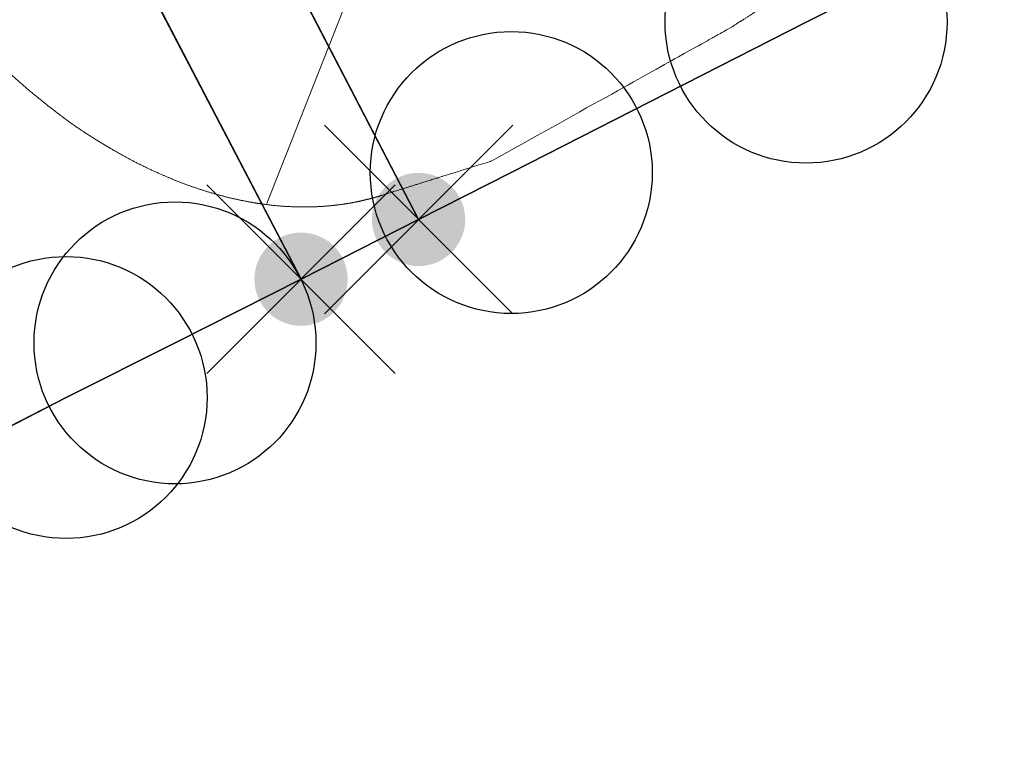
# Model space of a CAD drawing. Header units: metres. Extents: x 339653 to 341672, y 5744753 to 5747397.
# Tile 211 of 256: x 340710.62 to 340715.84, y 5746389.25 to 5746393.14. Entities that reach past the tile are written whole.
import ezdxf

# ---------------------------------------------------------------- set-up
doc = ezdxf.new("R2010")
doc.units = ezdxf.units.M
doc.header["$LTSCALE"] = 0.03
doc.header["$PDMODE"] = 3
doc.header["$PDSIZE"] = 0.5
doc.linetypes.add('ACAD_ISO03W100', pattern=[30, 12, -18])
doc.layers.add('B-Flurstück', color=83, linetype='Continuous')
for name, color, linetype, lineweight in [('B-Topografische_Linien', 83, 'ACAD_ISO03W100', 18), ('Flurstücke_Grenzpunkte', 7, 'Continuous', 25), ('Gewässer', 7, 'Continuous', 25), ('Siedlung', 7, 'Continuous', 25), ('Vegetation', 7, 'Continuous', 25), ('Verkehr', 7, 'Continuous', 25)]:
    doc.layers.add(name, color=color, linetype=linetype, lineweight=lineweight)

# ---------------------------------------------------------------- blocks, each defined once
blk = doc.blocks.new('Grenzpunkt mit Abmarkung (Marke)')
at = {"lineweight": -2}
blk.add_circle((0, 0), 0.4988, dxfattribs=at)
blk = doc.blocks.new('Grenzpunkt. Abmarkung nach Quellenlage nicht zu spezifizieren')
at = {"lineweight": -2}
blk.add_hatch(color=256, dxfattribs=at).paths.add_polyline_path([(0, 0.165, -1), (0, -0.165, -1)], flags=0)
blk.add_point((0, 0), dxfattribs=at)

msp = doc.modelspace()

# ---------------------------------------------------------------- linework, layer by layer
at = {"layer": 'B-Flurstück', "color": 83}
for points in [[(340880.752, 5746478.681, 0), (340866.551, 5746471.314, 0), (340849.758, 5746462.602, 0), (340834.357, 5746454.602, 0), (340832.966, 5746453.889, 0), (340818.767, 5746446.521, 0), (340799.944, 5746436.753, 0), (340782.384, 5746427.639, 0), (340779.225, 5746426.002, 0), (340766.826, 5746419.499, 0), (340714.791, 5746393.127, 0), (340713.226, 5746392.329, 0), (340712.734, 5746392.08, 0), (340712.11, 5746391.763, 0), (340711.441, 5746391.425, 0), (340710.863, 5746391.135, 0), (340709.792, 5746390.585, 0), (340698.661, 5746387.123, 0), (340575.285, 5746377.925, 0)], [(340699.971, 5746416.672, 0), (340712.734, 5746392.08, 0), (340713.226, 5746392.329, 0), (340714.791, 5746393.127, 0), (340766.826, 5746419.499, 0), (340768.557, 5746424.971, 0), (340757.548, 5746446.34, 0), (340702.006, 5746417.725, 0), (340699.971, 5746416.672, 0)], [(340556.128, 5746427.033, 0), (340556.491, 5746426.101, 0), (340575.285, 5746377.925, 0), (340698.661, 5746387.123, 0), (340709.792, 5746390.585, 0), (340710.863, 5746391.135, 0), (340711.441, 5746391.425, 0), (340712.11, 5746391.763, 0), (340710.668, 5746394.53, 0), (340688.722, 5746436.638, 0), (340688.653, 5746436.771, 0), (340687.91, 5746437.317, 0), (340672.692, 5746435.662, 0), (340556.128, 5746427.033, 0)], [(340688.722, 5746436.638, 0), (340710.668, 5746394.53, 0), (340712.11, 5746391.763, 0), (340712.734, 5746392.08, 0), (340699.971, 5746416.672, 0), (340689.529, 5746436.791, 0), (340688.722, 5746436.638, 0)]]:
    msp.add_polyline3d(points, dxfattribs=at)
at = {"layer": 'B-Topografische_Linien', "color": 83, "linetype": 'Continuous', "lineweight": 0}
msp.add_line((340711.9293, 5746392.165), (340712.8091, 5746394.4003), dxfattribs=at)
for points, knots in [([(340713.1201, 5746392.3898), (340714.2602, 5746393.0249), (340714.3062, 5746393.0505), (340714.4226, 5746393.1163), (340714.6713, 5746393.2807), (340714.8841, 5746393.4573), (340715.0877, 5746393.6459), (340715.2689, 5746393.856), (340715.381, 5746394.0025), (340715.5223, 5746394.2121), (340715.6085, 5746394.3766), (340715.6676, 5746394.4971), (340715.7371, 5746394.7041), (340715.7819, 5746394.9191), (340715.8039, 5746395.1399), (340715.8053, 5746395.3645), (340715.788, 5746395.5905), (340715.7541, 5746395.816), (340715.7056, 5746396.0387), (340715.6444, 5746396.2565), (340715.5725, 5746396.4672), (340715.5215, 5746396.5946), (340715.4398, 5746396.7952), (340715.3267, 5746397.0708), (340715.2018, 5746397.3711), (340715.029, 5746397.769), (340714.8467, 5746398.1628), (340714.6882, 5746398.478), (340714.5984, 5746398.646), (340714.4553, 5746398.9107), (340714.1773, 5746399.4134), (340713.8538, 5746399.9842), (340713.527, 5746400.5527), (340713.1989, 5746401.12), (340712.8718, 5746401.6874), (340712.5477, 5746402.2563), (340712.2288, 5746402.8278), (340711.9173, 5746403.4032), (340711.6153, 5746403.9838), (340711.434, 5746404.3506), (340711.332, 5746404.5602), (340711.2031, 5746404.8271), (340710.8987, 5746405.4574), (340710.5942, 5746406.0877), (340710.1143, 5746407.0814), (340707.8156, 5746411.8539), (340704.8748, 5746417.9879), (340702.9173, 5746422.0843), (340701.401, 5746425.2666), (340699.5859, 5746429.0874), (340698.6793, 5746430.9981), (340698.5669, 5746431.2345), (340698.4727, 5746431.4345), (340698.304, 5746431.7989), (340698.0198, 5746432.4412), (340697.7864, 5746432.996), (340697.6335, 5746433.3669), (340697.4076, 5746433.9249), (340697.1131, 5746434.6719), (340696.8216, 5746435.4204), (340696.5294, 5746436.1693), (340696.2331, 5746436.9171), (340695.9292, 5746437.6626), (340695.6138, 5746438.4044), (340695.4206, 5746438.8362), (340695.3116, 5746439.074), (340695.1512, 5746439.3786), (340694.9985, 5746439.6421), (340694.7956, 5746439.964), (340694.5768, 5746440.2765), (340694.3939, 5746440.5231), (340694.2037, 5746440.7673), (340694.0071, 5746441.0099), (340693.8047, 5746441.2519), (340693.6571, 5746441.4245), (340693.5239, 5746441.5784), (340693.3349, 5746441.7674), (340693.1338, 5746441.9373), (340692.9185, 5746442.0869), (340692.6868, 5746442.2149), (340692.4787, 5746442.3025), (340692.256, 5746442.3768), (340692.0245, 5746442.4271), (340691.8378, 5746442.4554), (340691.6498, 5746442.4727), (340691.4611, 5746442.4804), (340691.2724, 5746442.4796), (340691.0842, 5746442.4714), (340690.8972, 5746442.457), (340690.6511, 5746442.4313), (340690.3348, 5746442.3867), (340690.0091, 5746442.3251), (340689.6857, 5746442.2444), (340689.3635, 5746442.1405), (340689.104, 5746442.0351), (340688.9052, 5746441.9427), (340688.731, 5746441.8542), (340688.583, 5746441.7721), (340688.4411, 5746441.6851), (340688.3051, 5746441.5919), (340688.1747, 5746441.491), (340688.0496, 5746441.3812), (340687.9297, 5746441.2611), (340687.8147, 5746441.1295), (340687.7042, 5746440.9849), (340687.5767, 5746440.7943), (340687.4583, 5746440.5819), (340687.3682, 5746440.3914), (340687.2927, 5746440.2003), (340687.231, 5746440.0086), (340687.1822, 5746439.8163), (340687.1454, 5746439.6235), (340687.1196, 5746439.4302), (340687.104, 5746439.2364), (340687.0976, 5746439.0423), (340687.0997, 5746438.8405), (340687.1053, 5746438.6684), (340687.1127, 5746438.5333), (340687.124, 5746438.3981), (340687.14, 5746438.2626), (340687.1617, 5746438.1269), (340687.2043, 5746437.9217), (340687.2871, 5746437.6666), (340687.3477, 5746437.5321), (340687.4262, 5746437.364), (340687.5433, 5746437.1484), (340687.6315, 5746436.994), (340687.721, 5746436.8434), (340687.8004, 5746436.7115), (340687.8791, 5746436.58), (340687.9564, 5746436.4478), (340688.0317, 5746436.3136), (340688.0951, 5746436.1935), (340688.1333, 5746436.1166), (340688.548, 5746435.2748), (340688.5506, 5746435.2696), (340688.5531, 5746435.2643)], [0, 0, 0, 1, 2, 3, 4, 5, 6, 7, 8, 9, 10, 11, 12, 13, 14, 15, 16, 17, 18, 19, 20, 21, 22, 23, 24, 25, 26, 27, 28, 29, 30, 31, 32, 33, 34, 35, 36, 37, 38, 39, 40, 40, 41, 41, 42, 43, 44, 45, 46, 47, 48, 49, 50, 51, 52, 53, 54, 55, 56, 57, 58, 59, 60, 61, 62, 63, 64, 65, 66, 67, 68, 69, 70, 71, 72, 73, 74, 75, 76, 77, 78, 79, 80, 81, 82, 83, 84, 85, 86, 87, 88, 89, 90, 91, 92, 93, 94, 95, 96, 97, 98, 99, 100, 101, 102, 103, 104, 105, 106, 107, 108, 109, 110, 111, 112, 113, 114, 115, 116, 117, 118, 119, 120, 121, 122, 123, 124, 125, 126, 127, 128, 129, 130, 131, 131, 132, 132, 132]), ([(340688.5531, 5746435.2643), (340689.1148, 5746434.0133), (340689.6765, 5746432.7622), (340690.0697, 5746431.8864), (340690.1632, 5746431.678), (340690.2381, 5746431.5125), (340690.3747, 5746431.2257), (340690.5379, 5746430.9014), (340690.7066, 5746430.5799), (340690.8796, 5746430.2605), (340691.0554, 5746429.9425), (340691.2328, 5746429.6252), (340691.4103, 5746429.308), (340691.5865, 5746428.9901), (340691.7601, 5746428.6709), (340691.9291, 5746428.3506), (340692.109, 5746427.9967), (340692.3612, 5746427.4936), (340692.6686, 5746426.8728), (340692.9757, 5746426.2519), (340693.2856, 5746425.6323), (340693.542, 5746425.1313), (340693.6695, 5746424.8871), (340694.1828, 5746423.9077), (340694.9545, 5746422.4551), (340695.5179, 5746421.3999), (340696.0826, 5746420.3454), (340696.5065, 5746419.5547), (340696.8994, 5746418.8212), (340697.2987, 5746418.0843), (340697.7363, 5746417.2807), (340698.3224, 5746416.2105), (340698.9082, 5746415.1402), (340699.491, 5746414.0683), (340699.821, 5746413.454), (340700.0009, 5746413.1162), (340700.3148, 5746412.5026), (340700.5745, 5746411.972), (340700.745, 5746411.6169), (340700.9974, 5746411.0825), (340701.3272, 5746410.3666), (340701.653, 5746409.6488), (340701.978, 5746408.9305), (340702.3049, 5746408.2132), (340702.6367, 5746407.4984), (340702.9764, 5746406.7876), (340703.2831, 5746406.1704), (340703.453, 5746405.8403), (340703.5624, 5746405.6307), (340703.741, 5746405.3015), (340703.9514, 5746404.9288), (340704.1667, 5746404.5586), (340704.3852, 5746404.1902), (340704.6053, 5746403.8225), (340704.8252, 5746403.4549), (340705.0435, 5746403.0863), (340705.2584, 5746402.7159), (340705.4684, 5746402.3429), (340705.6679, 5746401.9734), (340705.8131, 5746401.6905), (340705.9303, 5746401.4565), (340706.0614, 5746401.1878), (340706.1905, 5746400.918), (340706.3184, 5746400.6475), (340706.4458, 5746400.3768), (340706.5734, 5746400.1062), (340706.7021, 5746399.8361), (340706.8325, 5746399.5669), (340706.9655, 5746399.2991), (340707.0848, 5746399.0662), (340707.1563, 5746398.9303), (340707.3458, 5746398.5726), (340707.6883, 5746397.9315), (340708.0322, 5746397.2912), (340708.3767, 5746396.6512), (340708.7641, 5746395.9311), (340708.9956, 5746395.499), (340709.0872, 5746395.3266), (340709.2061, 5746395.0903), (340709.2992, 5746394.9013), (340709.3914, 5746394.7121), (340709.4839, 5746394.5227), (340709.5778, 5746394.3331), (340709.6742, 5746394.1436), (340709.7742, 5746393.9539), (340709.879, 5746393.7643), (340709.9897, 5746393.5748), (340710.0643, 5746393.4546), (340710.0994, 5746393.4), (340710.1969, 5746393.257), (340710.3769, 5746393.0408), (340710.5791, 5746392.8382), (340710.7447, 5746392.6997), (340710.9162, 5746392.569), (340711.0985, 5746392.4559), (340711.2223, 5746392.3876), (340711.3482, 5746392.3267), (340711.4759, 5746392.2736), (340711.6048, 5746392.2289), (340711.7345, 5746392.1932), (340711.8646, 5746392.1669), (340711.9946, 5746392.1506), (340712.1241, 5746392.1449), (340712.2525, 5746392.1502), (340712.3795, 5746392.1671), (340712.4922, 5746392.1934), (340712.5551, 5746392.2132), (340713.1133, 5746392.3877), (340713.1167, 5746392.3888), (340713.1201, 5746392.3898)], [0, 0, 0, 1, 1, 2, 3, 4, 5, 6, 7, 8, 9, 10, 11, 12, 13, 14, 15, 16, 17, 18, 19, 20, 21, 22, 23, 24, 25, 26, 27, 28, 29, 30, 31, 32, 33, 34, 35, 36, 37, 38, 39, 40, 41, 42, 43, 44, 45, 46, 47, 48, 49, 50, 51, 52, 53, 54, 55, 56, 57, 58, 59, 60, 61, 62, 63, 64, 65, 66, 67, 68, 69, 70, 71, 72, 73, 74, 75, 76, 77, 78, 79, 80, 81, 82, 83, 84, 85, 86, 87, 88, 89, 90, 91, 92, 93, 94, 95, 96, 97, 98, 99, 100, 101, 102, 103, 104, 105, 105, 106, 106, 106])]:
    msp.add_open_spline(points, degree=2, knots=knots, dxfattribs=at)
at = {"layer": 'Flurstücke_Grenzpunkte', "color": 83}
for points in [[(340564.009, 5746377.096), (340698.661, 5746387.123), (340709.792, 5746390.585), (340710.863, 5746391.135), (340711.441, 5746391.425), (340712.11, 5746391.763), (340712.734, 5746392.08), (340713.226, 5746392.329), (340714.791, 5746393.127), (340766.826, 5746419.499), (340779.225, 5746426.002), (340782.384, 5746427.639), (340799.944, 5746436.753), (340818.767, 5746446.521), (340832.966, 5746453.889), (340834.357, 5746454.602), (340849.758, 5746462.602), (340866.551, 5746471.314), (340880.752, 5746478.681)], [(340714.791, 5746393.127), (340766.826, 5746419.499)], [(340713.226, 5746392.329), (340714.791, 5746393.127)], [(340712.734, 5746392.08), (340713.226, 5746392.329)], [(340712.11, 5746391.763), (340712.734, 5746392.08)], [(340711.441, 5746391.425), (340712.11, 5746391.763)], [(340710.863, 5746391.135), (340711.441, 5746391.425)], [(340709.792, 5746390.585), (340710.863, 5746391.135)]]:
    msp.add_lwpolyline(points, dxfattribs=at)
for points in [[(340699.971, 5746416.672), (340702.006, 5746417.725), (340757.548, 5746446.34), (340768.557, 5746424.971), (340766.826, 5746419.499), (340714.791, 5746393.127), (340713.226, 5746392.329), (340712.734, 5746392.08)], [(340558.808, 5746390.389), (340546.839, 5746420.979), (340544.862, 5746426.199), (340672.692, 5746435.662), (340687.91, 5746437.317), (340688.653, 5746436.771), (340688.722, 5746436.638), (340698.12, 5746418.607), (340712.11, 5746391.763), (340711.441, 5746391.425), (340710.863, 5746391.135), (340709.792, 5746390.585), (340698.661, 5746387.123), (340564.009, 5746377.096)], [(340688.722, 5746436.638), (340689.529, 5746436.791), (340699.971, 5746416.672), (340712.734, 5746392.08), (340712.11, 5746391.763), (340698.12, 5746418.607)]]:
    msp.add_lwpolyline(points, close=True, dxfattribs=at)
at = {"layer": 'Gewässer', "color": 83}
msp.add_lwpolyline([(340689.529, 5746436.791), (340699.971, 5746416.672), (340712.734, 5746392.08), (340712.11, 5746391.763), (340698.12, 5746418.607), (340688.722, 5746436.638)], dxfattribs=at)
at = {"layer": 'Siedlung', "color": 83}
msp.add_lwpolyline([(340699.971, 5746416.672), (340702.006, 5746417.725), (340757.548, 5746446.34), (340768.557, 5746424.971), (340766.826, 5746419.499), (340714.791, 5746393.127), (340713.226, 5746392.329), (340712.734, 5746392.08)], close=True, dxfattribs=at)
at = {"layer": 'Vegetation', "color": 83}
msp.add_lwpolyline([(340602.24, 5746399.184), (340669.854, 5746412.908), (340698.12, 5746418.607), (340712.11, 5746391.763), (340711.441, 5746391.425), (340710.863, 5746391.135), (340709.792, 5746390.585), (340698.661, 5746387.123), (340564.009, 5746377.096), (340558.808, 5746390.389)], close=True, dxfattribs=at)
at = {"layer": 'Verkehr', "color": 83}
msp.add_lwpolyline([(340564.009, 5746377.096), (340698.661, 5746387.123), (340709.792, 5746390.585), (340710.863, 5746391.135), (340711.441, 5746391.425), (340712.11, 5746391.763), (340712.734, 5746392.08), (340713.226, 5746392.329), (340714.791, 5746393.127), (340766.826, 5746419.499), (340779.225, 5746426.002), (340782.384, 5746427.639), (340799.944, 5746436.753), (340818.767, 5746446.521), (340832.966, 5746453.889), (340834.357, 5746454.602), (340849.758, 5746462.602), (340866.551, 5746471.314), (340880.752, 5746478.681)], dxfattribs=at)

# ---------------------------------------------------------------- block references
at = {"layer": 'Flurstücke_Grenzpunkte', "color": 83, "xscale": 1.5, "yscale": 1.5, "zscale": 1.5}
for name, p in [('Grenzpunkt mit Abmarkung (Marke)', (340714.791, 5746393.127)), ('Grenzpunkt mit Abmarkung (Marke)', (340713.226, 5746392.329)), ('Grenzpunkt. Abmarkung nach Quellenlage nicht zu spezifizieren', (340712.734, 5746392.08)), ('Grenzpunkt. Abmarkung nach Quellenlage nicht zu spezifizieren', (340712.11, 5746391.763)), ('Grenzpunkt mit Abmarkung (Marke)', (340711.441, 5746391.425)), ('Grenzpunkt mit Abmarkung (Marke)', (340710.863, 5746391.135))]:
    msp.add_blockref(name, p, dxfattribs=at)

doc.saveas('drawing.dxf')
